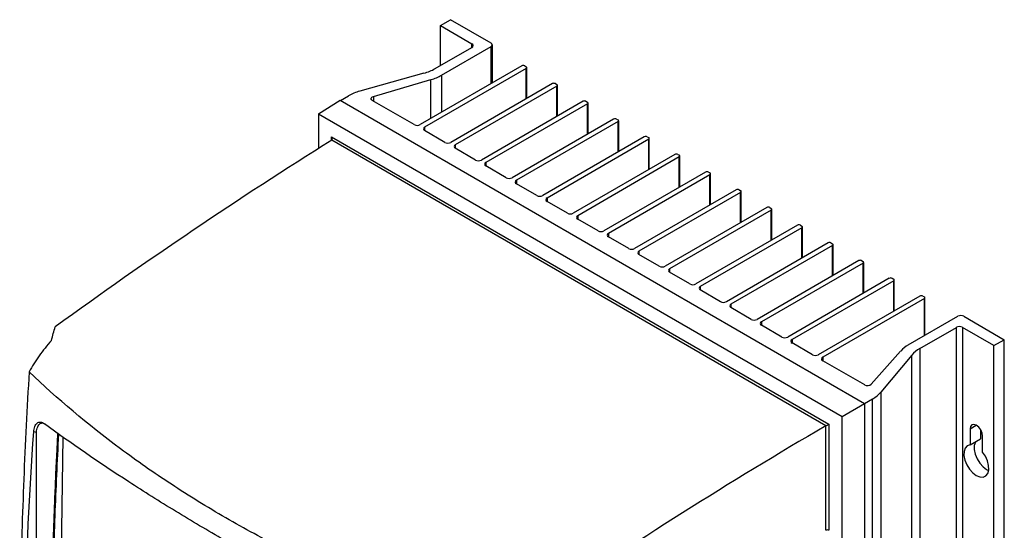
# Model space of a CAD drawing. Header units: millimetres. Extents: x 15440 to 16420, y 10217 to 11288.
# Tile 58 of 58: x 16175 to 16411, y 11165 to 11288. Entities that reach past the tile are written whole.
import ezdxf

# ---------------------------------------------------------------- set-up
doc = ezdxf.new("R2010")
doc.units = ezdxf.units.MM

msp = doc.modelspace()

# ---------------------------------------------------------------- linework, layer by layer
at = {"color": 7, "linetype": 'Continuous', "lineweight": 25}
for p, q in [((16275.86, 11286.11), (16278.33, 11287.53)), ((16275.86, 11286.11), (16283.46, 11281.72)), ((16275.86, 11276.51), (16275.86, 11286.11)), ((16288.05, 11281.92), (16278.33, 11287.53)), ((16283.46, 11280.9), (16283.46, 11281.72)), ((16288.35, 11272.37), (16288.35, 11281.51)), ((16274.65, 11275.82), (16283.46, 11280.9)), ((16276.15, 11274.23), (16288.05, 11281.1)), ((16288.05, 11272.21), (16288.05, 11281.1)), ((16271.93, 11274.7), (16256.52, 11270.41)), ((16295.41, 11276.45), (16271.01, 11262.37)), ((16296.47, 11275.84), (16272.07, 11261.76)), ((16276.15, 11274.23), (16276.15, 11265.33)), ((16296.12, 11276.45), (16296.47, 11276.25)), ((16296.47, 11268.57), (16296.47, 11275.84)), ((16296.62, 11268.66), (16296.62, 11276.04)), ((16259.79, 11269.1), (16273.61, 11273.17)), ((16273.61, 11263.87), (16273.61, 11273.17)), ((16302.76, 11272.21), (16278.37, 11258.12)), ((16303.47, 11272.21), (16303.82, 11272)), ((16303.82, 11271.59), (16279.43, 11257.51)), ((16303.82, 11264.33), (16303.82, 11271.59)), ((16303.97, 11264.41), (16303.97, 11271.8)), ((16246.57, 11264.98), (16251.78, 11268.2)), ((16251.78, 11268.2), (16377.71, 11195.5)), ((16251.85, 11268.16), (16253.8, 11269.29)), ((16269.6, 11262.37), (16259.53, 11268.18)), ((16259.79, 11269.1), (16259.79, 11268.03)), ((16310.12, 11267.96), (16285.72, 11253.88)), ((16311.18, 11267.35), (16286.78, 11253.27)), ((16310.82, 11267.96), (16311.18, 11267.76)), ((16311.18, 11260.08), (16311.18, 11267.35)), ((16311.32, 11260.17), (16311.32, 11267.55)), ((16246.57, 11264.98), (16372.31, 11192.39)), ((16246.57, 11264.98), (16246.57, 11256.63)), ((16317.47, 11263.72), (16293.07, 11249.63)), ((16318.53, 11263.1), (16294.14, 11249.02)), ((16318.18, 11263.72), (16318.53, 11263.51)), ((16318.53, 11255.84), (16318.53, 11263.1)), ((16318.68, 11255.92), (16318.68, 11263.31)), ((16272.07, 11261.76), (16272.07, 11260.94)), ((16276.95, 11258.12), (16272.07, 11260.94)), ((16249.76, 11259.44), (16369.13, 11190.54)), ((16249.76, 11258.63), (16249.76, 11259.44)), ((16368.43, 11190.13), (16249.77, 11258.63)), ((16324.82, 11259.47), (16300.43, 11245.39)), ((16325.88, 11258.86), (16301.49, 11244.77)), ((16325.53, 11259.47), (16325.88, 11259.27)), ((16325.88, 11251.59), (16325.88, 11258.86)), ((16326.03, 11251.68), (16326.03, 11259.06)), ((16279.43, 11257.51), (16279.43, 11256.69)), ((16284.31, 11253.88), (16279.43, 11256.69)), ((16286.78, 11253.27), (16286.78, 11252.45)), ((16332.18, 11255.22), (16307.78, 11241.14)), ((16333.24, 11254.61), (16308.84, 11240.53)), ((16332.88, 11255.22), (16333.24, 11255.02)), ((16333.24, 11247.35), (16333.24, 11254.61)), ((16333.38, 11247.43), (16333.38, 11254.82)), ((16291.66, 11249.63), (16286.78, 11252.45)), ((16339.53, 11250.98), (16315.14, 11236.9)), ((16340.24, 11250.98), (16340.59, 11250.78)), ((16340.74, 11243.19), (16340.74, 11250.57)), ((16294.14, 11249.02), (16294.14, 11248.2)), ((16299.01, 11245.39), (16294.14, 11248.2)), ((16340.59, 11250.37), (16316.2, 11236.28)), ((16340.59, 11243.1), (16340.59, 11250.37)), ((16346.89, 11246.73), (16322.49, 11232.65)), ((16347.95, 11246.12), (16323.55, 11232.04)), ((16347.59, 11246.73), (16347.95, 11246.53)), ((16347.95, 11238.86), (16347.95, 11246.12)), ((16348.09, 11238.94), (16348.09, 11246.33)), ((16301.49, 11244.77), (16301.49, 11243.96)), ((16306.37, 11241.14), (16301.49, 11243.96)), ((16354.24, 11242.49), (16329.84, 11228.41)), ((16355.3, 11241.88), (16330.9, 11227.79)), ((16354.95, 11242.49), (16355.3, 11242.28)), ((16355.3, 11234.61), (16355.3, 11241.88)), ((16355.45, 11234.69), (16355.45, 11242.08)), ((16308.84, 11240.53), (16308.84, 11239.71)), ((16313.72, 11236.9), (16308.84, 11239.71)), ((16361.59, 11238.24), (16337.2, 11224.16)), ((16362.65, 11237.63), (16338.26, 11223.55)), ((16362.3, 11238.24), (16362.65, 11238.04)), ((16362.65, 11230.36), (16362.65, 11237.63)), ((16362.8, 11230.45), (16362.8, 11237.84)), ((16316.2, 11236.28), (16316.2, 11235.47)), ((16321.08, 11232.65), (16316.2, 11235.47)), ((16368.95, 11234), (16344.55, 11219.91)), ((16369.65, 11234), (16370.01, 11233.79)), ((16323.55, 11232.04), (16323.55, 11231.22)), ((16370.01, 11233.39), (16345.61, 11219.3)), ((16370.01, 11226.12), (16370.01, 11233.39)), ((16370.15, 11226.2), (16370.15, 11233.59)), ((16328.43, 11228.41), (16323.55, 11231.22)), ((16376.3, 11229.75), (16351.91, 11215.67)), ((16377.01, 11229.75), (16377.36, 11229.55)), ((16377.51, 11221.96), (16377.51, 11229.34)), ((16330.9, 11227.79), (16330.9, 11226.98)), ((16335.78, 11224.16), (16330.9, 11226.98)), ((16377.36, 11229.14), (16352.97, 11215.06)), ((16377.36, 11221.87), (16377.36, 11229.14)), ((16383.65, 11225.51), (16359.26, 11211.42)), ((16384.72, 11224.89), (16360.32, 11210.81)), ((16384.36, 11225.51), (16384.72, 11225.3)), ((16384.72, 11217.63), (16384.72, 11224.89)), ((16384.86, 11217.71), (16384.86, 11225.1)), ((16338.26, 11223.55), (16338.26, 11222.73)), ((16343.14, 11219.91), (16338.26, 11222.73)), ((16391.01, 11221.26), (16366.61, 11207.18)), ((16392.07, 11220.65), (16367.67, 11206.57)), ((16391.72, 11221.26), (16392.07, 11221.06)), ((16392.07, 11211.75), (16392.07, 11220.65)), ((16392.22, 11211.84), (16392.22, 11220.85)), ((16345.61, 11219.3), (16345.61, 11218.49)), ((16350.49, 11215.67), (16345.61, 11218.49)), ((16388.22, 11209.53), (16400.13, 11216.4)), ((16401.54, 11216.4), (16411.27, 11210.79)), ((16352.97, 11215.06), (16352.97, 11214.24)), ((16357.85, 11211.42), (16352.97, 11214.24)), ((16390.97, 11208.67), (16399.78, 11213.75)), ((16399.78, 11003.9), (16399.78, 11213.75)), ((16408.79, 11209.36), (16401.19, 11213.75)), ((16401.19, 11213.75), (16401.19, 11003.9)), ((16360.32, 11210.81), (16360.32, 11210)), ((16408.79, 11209.36), (16411.27, 11210.79)), ((16411.27, 11000.94), (16411.27, 11210.79)), ((16365.2, 11207.18), (16360.32, 11210)), ((16379.34, 11200.09), (16386.38, 11208.07)), ((16390.97, 11208.67), (16390.97, 10998.82)), ((16408.79, 10999.51), (16408.79, 11209.36)), ((16367.67, 11206.57), (16367.67, 11205.75)), ((16377.74, 11199.94), (16367.67, 11205.75)), ((16389.03, 11207.09), (16381.6, 11198.2)), ((16389.03, 10997.24), (16389.03, 11207.09)), ((16377.71, 11195.5), (16379.66, 11196.63)), ((16379.66, 10986.78), (16379.66, 11196.63)), ((16381.6, 11198.2), (16381.6, 10988.35)), ((16372.31, 11192.39), (16377.71, 11195.5)), ((16377.71, 11195.5), (16377.71, 10985.58)), ((16372.31, 11163.18), (16372.31, 11192.39)), ((16368.43, 11165.08), (16368.43, 11190.13)), ((16369.13, 11190.54), (16369.13, 11165.08)), ((16403.07, 11189.4), (16404.55, 11190.26)), ((16403.07, 11189.4), (16403.07, 11185.56)), ((16405.54, 11189.25), (16405.54, 11186.98)), ((16178.87, 11188.47), (16178.87, 11188.57)), ((16178.87, 11109.51), (16178.87, 11188.47)), ((16185.26, 11187.42), (16184.04, 11110.38)), ((16403.07, 11185.56), (16405.54, 11186.98)), ((16406.03, 11183.84), (16406.03, 11187.68))]:
    msp.add_line(p, q, dxfattribs=at)
at = {"color": 7, "linetype": 'Continuous', "lineweight": 25, "flags": 128}
for points in [[(16259.53, 11268.18), (16259.39, 11268.28), (16259.29, 11268.41), (16259.24, 11268.54), (16259.25, 11268.68), (16259.32, 11268.81), (16259.43, 11268.93), (16259.59, 11269.03), (16259.79, 11269.1)], [(16406.03, 11187.68), (16405.92, 11188.4), (16405.6, 11189.15), (16405.12, 11189.8), (16404.55, 11190.26), (16403.98, 11190.45), (16403.5, 11190.36), (16403.18, 11189.99), (16403.07, 11189.4)], [(16178.87, 11188.57), (16178.87, 11188.57), (16178.22, 11188.67)], [(16403.07, 11185.56), (16402.38, 11185.33), (16401.87, 11184.8), (16401.59, 11184.01), (16401.56, 11183.02), (16401.79, 11181.91), (16402.24, 11180.79), (16402.89, 11179.74), (16403.69, 11178.86), (16404.55, 11178.21), (16405.41, 11177.86), (16406.21, 11177.83), (16406.86, 11178.13), (16407.31, 11178.72), (16407.54, 11179.57), (16407.51, 11180.59), (16407.23, 11181.71), (16406.72, 11182.82), (16406.03, 11183.84)], [(16404.41, 11186.33), (16404.35, 11186.23), (16404.07, 11185.44), (16404.04, 11184.44), (16404.26, 11183.34), (16404.72, 11182.22), (16405.37, 11181.17), (16406.16, 11180.29), (16407.02, 11179.64), (16407.51, 11179.4)]]:
    msp.add_lwpolyline(points, dxfattribs=at)
at = {"color": 7, "linetype": 'Continuous', "lineweight": 25}
for centre, radius, start, end in [((16283.3, 11281.31), 0.437, 290.7834, 69.2166), ((16287.9, 11281.51), 0.437, 290.7834, 69.2166), ((16268.85, 11286.09), 11.8, 285.1275, 299.4621), ((16270.41, 11284.37), 11.65, 285.989, 299.52), ((16295.76, 11275.77), 0.769, 62.6097, 117.3903), ((16296.39, 11276.04), 0.218, 290.7834, 69.2166), ((16303.12, 11271.52), 0.769, 62.6097, 117.3903), ((16303.75, 11271.8), 0.218, 290.7834, 69.2166), ((16259.6, 11259.02), 11.8, 105.1275, 119.4621), ((16310.47, 11267.28), 0.769, 62.6097, 117.3903), ((16311.1, 11267.55), 0.218, 290.7834, 69.2166), ((16270.31, 11263.73), 1.54, 242.6097, 297.3903), ((16317.82, 11263.03), 0.769, 62.6097, 117.3903), ((16318.45, 11263.31), 0.218, 290.7834, 69.2166), ((16272.23, 11261.35), 0.437, 110.7834, 249.2166), ((16277.66, 11259.49), 1.54, 242.6097, 297.3903), ((16325.18, 11258.79), 0.769, 62.6097, 117.3903), ((16325.81, 11259.06), 0.218, 290.7834, 69.2166), ((16279.58, 11257.1), 0.437, 110.7834, 249.2166), ((16332.53, 11254.54), 0.769, 62.6097, 117.3903), ((16285.01, 11255.24), 1.54, 242.6097, 297.3903), ((16286.94, 11252.86), 0.437, 110.7834, 249.2166), ((16333.16, 11254.82), 0.218, 290.7834, 69.2166), ((16339.89, 11250.3), 0.769, 62.6097, 117.3903), ((16340.51, 11250.57), 0.218, 290.7834, 69.2166), ((16292.37, 11251), 1.54, 242.6097, 297.3903), ((16294.29, 11248.61), 0.437, 110.7834, 249.2166), ((16347.24, 11246.05), 0.769, 62.6097, 117.3903), ((16347.87, 11246.33), 0.218, 290.7834, 69.2166), ((16299.72, 11246.75), 1.54, 242.6097, 297.3903), ((16301.64, 11244.37), 0.437, 110.7834, 249.2166), ((16307.08, 11242.51), 1.54, 242.6097, 297.3903), ((16354.59, 11241.81), 0.769, 62.6097, 117.3903), ((16355.22, 11242.08), 0.218, 290.7834, 69.2166), ((16309, 11240.12), 0.437, 110.7834, 249.2166), ((16314.43, 11238.26), 1.54, 242.6097, 297.3903), ((16361.95, 11237.56), 0.769, 62.6097, 117.3903), ((16362.58, 11237.84), 0.218, 290.7834, 69.2166), ((16316.35, 11235.88), 0.437, 110.7834, 249.2166), ((16369.3, 11233.32), 0.769, 62.6097, 117.3903), ((16321.78, 11234.02), 1.54, 242.6097, 297.3903), ((16323.71, 11231.63), 0.437, 110.7834, 249.2166), ((16369.93, 11233.59), 0.218, 290.7834, 69.2166), ((16376.65, 11229.07), 0.769, 62.6097, 117.3903), ((16377.28, 11229.34), 0.218, 290.7834, 69.2166), ((16329.14, 11229.77), 1.54, 242.6097, 297.3903), ((16331.06, 11227.39), 0.437, 110.7834, 249.2166), ((16384.01, 11224.82), 0.769, 62.6097, 117.3903), ((16384.64, 11225.1), 0.218, 290.7834, 69.2166), ((16336.49, 11225.52), 1.54, 242.6097, 297.3903), ((16338.41, 11223.14), 0.437, 110.7834, 249.2166), ((16343.84, 11221.28), 1.54, 242.6097, 297.3903), ((16391.36, 11220.58), 0.769, 62.6097, 117.3903), ((16391.99, 11220.85), 0.218, 290.7834, 69.2166), ((16345.77, 11218.89), 0.437, 110.7834, 249.2166), ((16351.2, 11217.03), 1.54, 242.6097, 297.3903), ((16400.84, 11215.04), 1.54, 62.6097, 117.3903), ((16353.12, 11214.65), 0.437, 110.7834, 249.2166), ((16400.48, 11212.39), 1.54, 62.6097, 117.3903), ((16358.55, 11212.79), 1.54, 242.6097, 297.3903), ((16360.48, 11210.4), 0.437, 110.7834, 249.2166), ((16391.8, 11203.14), 7.32, 119.2377, 137.701), ((16394.47, 11202.39), 7.19, 119.1191, 139.0882), ((16365.91, 11208.54), 1.54, 242.6097, 297.3903), ((16367.83, 11206.16), 0.437, 110.7834, 249.2166), ((16378.43, 11201.19), 1.43, 240.9711, 309.4772), ((16376.17, 11202.91), 7.19, 299.1191, 319.0882), ((16368.77, 11164.39), 0.77, 62.6565, 116.7662)]:
    msp.add_arc(centre, radius, start, end, dxfattribs=at)
for centre, major_axis, ratio, start_param, end_param in [((16267.24, 10349.89), (548.44, 983.48), 0.567218, 0.799221, 0.884261), ((16249.41, 11259.24), (-0.354, 0.612), 0.577335, 3.163887, 4.712348), ((16386.51, 10281.04), (577.92, 966.45), 0.587369, 0.816685, 0.901725), ((16368.77, 11190.33), (0.5, 0.289), 0.00007, 3.872157, 5.497747)]:
    msp.add_ellipse(centre, major_axis=major_axis, ratio=ratio, start_param=start_param, end_param=end_param, dxfattribs=at)
for points in [[(16249.77, 11258.63), (16249.77, 11258.63), (16249.77, 11258.63), (16249.77, 11258.63)], [(16182.47, 11210.62), (16182.78, 11211.72), (16183.09, 11212.8), (16183.4, 11213.89)], [(16368.43, 11190.13), (16368.43, 11190.13), (16368.43, 11190.13), (16368.43, 11190.13)]]:
    msp.add_open_spline(points, degree=3, dxfattribs=at)
for points, knots in [([(16182.47, 11210.62), (16181.41, 11209.42), (16180.43, 11208.19), (16178.64, 11205.68), (16177.84, 11204.4), (16177.13, 11203.09)], [0, 0, 0, 0, 0.5, 0.5, 1, 1, 1, 1]), ([(16177.13, 11203.09), (16176.87, 11198.78), (16176.63, 11194.48), (16176.2, 11185.9), (16176.01, 11181.63), (16175.5, 11168.84), (16175.25, 11160.36), (16174.93, 11143.51), (16174.86, 11135.14), (16174.9, 11118.5), (16175.01, 11110.25), (16175.21, 11102.04)], [0, 0, 0, 0, 0.125, 0.125, 0.25, 0.25, 0.5, 0.5, 0.75, 0.75, 1, 1, 1, 1]), ([(16283.57, 11141.64), (16272.86, 11145.26), (16262.54, 11149.27), (16250.16, 11154.79), (16247.71, 11155.92), (16242.87, 11158.23), (16240.48, 11159.4), (16233.4, 11163), (16228.81, 11165.49), (16222.1, 11169.37), (16219.89, 11170.68), (16215.53, 11173.36), (16213.39, 11174.72), (16207.06, 11178.87), (16202.99, 11181.71), (16191.18, 11190.48), (16183.87, 11196.63), (16177.13, 11203.09)], [0, 0, 0, 0, 0.25, 0.25, 0.3125, 0.3125, 0.375, 0.375, 0.5, 0.5, 0.5625, 0.5625, 0.625, 0.625, 0.75, 0.75, 1, 1, 1, 1]), ([(16178.22, 11188.67), (16178.25, 11189.16), (16178.34, 11189.6), (16178.55, 11190.15), (16178.63, 11190.31), (16178.82, 11190.59), (16178.93, 11190.71), (16179.16, 11190.89), (16179.29, 11190.96), (16179.56, 11191.03), (16179.71, 11191.05), (16180.02, 11191.01), (16180.17, 11190.97), (16180.49, 11190.83), (16180.66, 11190.73), (16180.82, 11190.61)], [0, 0, 0, 0, 0.25, 0.25, 0.375, 0.375, 0.5, 0.5, 0.625, 0.625, 0.75, 0.75, 0.875, 0.875, 1, 1, 1, 1]), ([(16178.87, 11188.57), (16178.95, 11189.03), (16179.11, 11189.94), (16179.7, 11190.75), (16180.15, 11190.82), (16180.34, 11190.85)], [0, 0, 0, 0, 0.370779, 0.738747, 1, 1, 1, 1]), ([(16276.54, 11135.36), (16267.12, 11139.8), (16258.03, 11144.3), (16247.07, 11150.01), (16244.9, 11151.16), (16240.6, 11153.45), (16238.47, 11154.61), (16232.15, 11158.07), (16228.03, 11160.38), (16220, 11165.02), (16216.08, 11167.34), (16208.44, 11172), (16204.71, 11174.34), (16193.89, 11181.33), (16187.13, 11185.97), (16180.82, 11190.61)], [0, 0, 0, 0, 0.25, 0.25, 0.3125, 0.3125, 0.375, 0.375, 0.5, 0.5, 0.625, 0.625, 0.75, 0.75, 1, 1, 1, 1]), ([(16176.45, 11101.01), (16176.23, 11108.25), (16176.1, 11115.5), (16176.02, 11130.04), (16176.07, 11137.32), (16176.51, 11159.24), (16177.17, 11173.92), (16178.22, 11188.67)], [0, 0, 0, 0, 0.25, 0.25, 0.5, 0.5, 1, 1, 1, 1]), ([(16183.96, 11188.35), (16183.95, 11188.16), (16183.93, 11187.73), (16183.88, 11186.8), (16183.82, 11185.57), (16183.72, 11183.61), (16183.55, 11180.18), (16183.38, 11176.26), (16183.18, 11171.37), (16183.04, 11167.47), (16182.91, 11163.57), (16182.82, 11160.65), (16182.74, 11157.74), (16182.66, 11154.83), (16182.61, 11152.41), (16182.57, 11150.72), (16182.55, 11149.87), (16182.54, 11149.39), (16182.54, 11149.03), (16182.53, 11148.66), (16182.52, 11148.36), (16182.52, 11148.06), (16182.51, 11147.76), (16182.51, 11147.46), (16182.5, 11147.03), (16182.48, 11145.77), (16182.44, 11143.6), (16182.4, 11140.71), (16182.36, 11136.86), (16182.3, 11130.09), (16182.41, 11120.27), (16182.19, 11112.47), (16182.56, 11107.39), (16182.89, 11106.37), (16183.04, 11105.87)], [0, 0, 0, 0, 0.006764, 0.015577, 0.033202, 0.050828, 0.086079, 0.156581, 0.191832, 0.262335, 0.297586, 0.332837, 0.368088, 0.403339, 0.43859, 0.456216, 0.465029, 0.469435, 0.473841, 0.478248, 0.482654, 0.484857, 0.489264, 0.49367, 0.495873, 0.504686, 0.539937, 0.575188, 0.610439, 0.680942, 0.824416, 0.967912, 0.984586, 1, 1, 1, 1]), ([(16182.73, 11108.46), (16182.66, 11115.05), (16182.51, 11128.24), (16182.75, 11148.3), (16183.28, 11168.24), (16183.93, 11181.61), (16184.25, 11188.15)], [0, 0, 0, 0, 0.252473, 0.504946, 0.757842, 1, 1, 1, 1])]:
    msp.add_open_spline(points, degree=3, knots=knots, dxfattribs=at)

doc.saveas('drawing.dxf')
